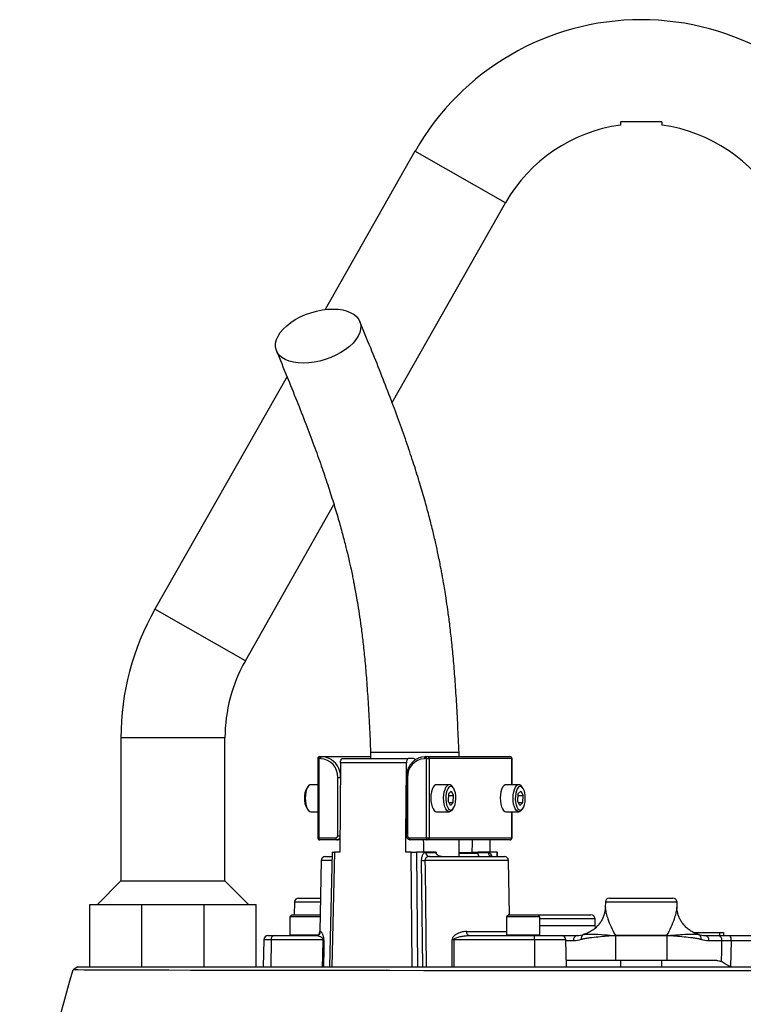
# Model space of a CAD drawing. Header units: millimetres. Extents: x 4190 to 16224, y 1378 to 18140.
# Tile 16 of 17: x 5680 to 7419, y 15775 to 18140. Entities that reach past the tile are written whole.
import ezdxf

# ---------------------------------------------------------------- set-up
doc = ezdxf.new("R2010")
doc.units = ezdxf.units.MM
doc.header["$LTSCALE"] = 5

msp = doc.modelspace()

# ---------------------------------------------------------------- linework, layer by layer
at = {"color": 7, "linetype": 'Continuous', "lineweight": 25}
for p, q in [((6630.1, 17824.1), (6414.2, 17444)), ((6575.1, 17221), (6847.5, 17700.6)), ((6322.7, 17282.9), (6005.1, 16724.1)), ((6222.5, 16600.6), (6435.5, 16975.5)), ((5923.6, 16415.3), (5923.6, 16071.9)), ((6173.6, 16071.9), (6173.6, 16415.3)), ((6401.3, 16370.3), (6405.9, 16370.3)), ((6405.9, 16370.3), (6523.6, 16370.3)), ((6523.6, 16380.3), (6523.6, 16365.3)), ((6726.1, 16380.3), (6523.6, 16380.3)), ((6655.1, 16370.3), (6659.6, 16370.3)), ((6659.6, 16370.3), (6858.3, 16370.3)), ((6736.1, 16380.3), (6726.1, 16380.3)), ((6736.1, 16370.3), (6736.1, 16380.3)), ((6396.3, 16365.3), (6396.3, 16175.3)), ((6399.2, 16365.3), (6399.2, 16175.3)), ((6403.8, 16365.3), (6399.2, 16365.3)), ((6451.1, 16355.5), (6449.5, 16140.3)), ((6609.7, 16355.5), (6451.1, 16355.5)), ((6455.3, 16365.3), (6613.9, 16365.3)), ((6609.5, 16323.6), (6609.7, 16355.5)), ((6625.8, 16365.3), (6613.9, 16365.3)), ((6657.5, 16365.3), (6653, 16365.3)), ((6657.5, 16175.3), (6657.5, 16365.3)), ((6657.5, 16365.3), (6664.2, 16365.3)), ((6664.2, 16365.3), (6664.2, 16175.3)), ((6862.8, 16365.3), (6664.2, 16365.3)), ((6863.3, 16302.8), (6863.3, 16365.3)), ((6444.5, 16180.3), (6444.5, 16320.3)), ((6609.3, 16320.3), (6609.3, 16180.3)), ((6612.2, 16320.3), (6612.2, 16180.3)), ((6373.6, 16299.1), (6370.8, 16295.5)), ((6396.3, 16302.8), (6380, 16302.8)), ((6608.1, 16140.3), (6609.3, 16301.8)), ((6712.6, 16302.8), (6681.8, 16302.8)), ((6721.9, 16295.5), (6719.1, 16299.1)), ((6879.6, 16302.8), (6848.8, 16302.8)), ((6888.8, 16295.5), (6886, 16299.1)), ((6710.5, 16280.9), (6709.5, 16263.7)), ((6710.2, 16276.9), (6723, 16276.9)), ((6710.5, 16280.9), (6717.2, 16287.5)), ((6717.2, 16287.5), (6723, 16276.9)), ((6722.1, 16259.7), (6723, 16276.9)), ((6877.4, 16280.9), (6876.4, 16263.7)), ((6877.2, 16276.9), (6890, 16276.9)), ((6877.4, 16280.9), (6884.2, 16287.5)), ((6884.2, 16287.5), (6890, 16276.9)), ((6889, 16259.7), (6890, 16276.9)), ((6715.3, 16253.1), (6709.5, 16263.7)), ((6711.7, 16259.7), (6722.1, 16259.7)), ((6715.3, 16253.1), (6722.1, 16259.7)), ((6882.2, 16253.1), (6876.4, 16263.7)), ((6878.6, 16259.7), (6889, 16259.7)), ((6882.2, 16253.1), (6889, 16259.7)), ((6370.8, 16245.1), (6373.6, 16241.6)), ((6380, 16237.8), (6396.3, 16237.8)), ((6681.8, 16237.8), (6712.6, 16237.8)), ((6719.1, 16241.6), (6721.9, 16245.1)), ((6848.8, 16237.8), (6879.6, 16237.8)), ((6863.3, 16175.3), (6863.3, 16237.8)), ((6886, 16241.6), (6888.8, 16245.1)), ((6399.2, 16175.3), (6440, 16175.3)), ((6442.1, 16170.3), (6401.3, 16170.3)), ((6449.8, 16170.3), (6442.1, 16170.3)), ((6616.7, 16175.3), (6657.5, 16175.3)), ((6659.6, 16170.3), (6618.9, 16170.3)), ((6657.5, 16175.3), (6664.2, 16175.3)), ((6858.3, 16170.3), (6659.6, 16170.3)), ((6664.2, 16175.3), (6862.8, 16175.3)), ((6736.1, 16130.3), (6736.1, 16170.3)), ((6809.9, 16170.3), (6810.1, 16140.3)), ((6414.6, 16130.3), (6430.9, 16130.3)), ((6431.1, 16140.3), (6424.8, 15865.3)), ((6436.9, 16140.3), (6430.5, 15865.3)), ((6431.1, 16140.3), (6436.9, 16140.3)), ((6449.5, 16140.3), (6436.9, 16140.3)), ((6620.8, 16140.3), (6608.1, 16140.3)), ((6623.1, 15865.3), (6620.8, 16140.3)), ((6620.8, 16140.3), (6634, 16140.3)), ((6634, 16140.3), (6636.4, 15865.3)), ((6680.7, 16140.3), (6634, 16140.3)), ((6655.7, 16140.1), (6680.7, 16140.1)), ((6664.8, 16130.3), (6845, 16130.3)), ((6680.7, 16140.3), (6680.7, 16140.1)), ((6736.1, 16138.5), (6780.9, 16138.5)), ((6747.8, 16130.9), (6747.8, 16130.3)), ((6760.4, 16130.3), (6760.4, 16130.9)), ((6767.1, 16140.3), (6780.9, 16140.3)), ((6771.8, 16130.9), (6771.8, 16130.3)), ((6778.5, 16130.3), (6778.5, 16130.9)), ((6780.9, 16140.1), (6780.9, 16140.3)), ((6827.5, 16140.3), (6780.9, 16140.3)), ((6780.9, 16140.1), (6805.9, 16140.1)), ((6802.3, 16130.9), (6802.3, 16130.3)), ((6808.4, 16130.3), (6808.4, 16130.9)), ((6818.1, 16130.9), (6818.1, 16130.3)), ((6822.7, 16130.3), (6822.7, 16130.9)), ((6827.5, 16140.3), (6828.5, 16140.3)), ((6827.7, 16130.3), (6827.7, 16130.9)), ((6828.7, 16130.3), (6828.5, 16140.3)), ((6404.6, 16120.5), (6401.7, 15950.1)), ((6649.1, 15865.3), (6646.1, 16120.5)), ((6857.3, 15990.3), (6855, 16120.5)), ((5923.6, 16071.9), (5867, 16015.3)), ((5923.6, 16071.9), (6048.6, 16071.9)), ((6048.6, 16071.9), (6173.6, 16071.9)), ((6230.1, 16015.3), (6173.6, 16071.9)), ((5848.6, 15865.3), (5848.6, 16015.3)), ((5848.6, 16015.3), (5973.6, 16015.3)), ((5973.6, 15865.3), (5973.6, 16015.3)), ((5973.6, 16015.3), (6123.6, 16015.3)), ((6123.6, 15865.3), (6123.6, 16015.3)), ((6123.6, 16015.3), (6248.6, 16015.3)), ((6248.6, 15865.3), (6248.6, 16015.3)), ((6340.5, 16020.5), (6340, 15990.3)), ((6350.5, 16030.3), (6403.1, 16030.3)), ((7087.5, 16020.5), (7087.3, 16009)), ((7097.5, 16030.3), (7249.7, 16030.3)), ((7259.9, 16009), (7259.7, 16020.5)), ((6334.2, 15990.3), (6329.2, 15985.3)), ((6334.2, 15990.3), (6402.4, 15990.3)), ((6855.4, 15990.3), (6850.4, 15985.3)), ((6855.4, 15990.3), (6925.4, 15990.3)), ((6930.4, 15985.3), (6925.4, 15990.3)), ((6925.4, 15990.3), (7043.8, 15990.3)), ((7043.8, 15990.3), (7052.7, 15990.3)), ((7259.9, 16009), (7259.9, 16009)), ((6329.2, 15985.3), (6329.2, 15942.3)), ((6402.3, 15985.3), (6329.2, 15985.3)), ((6850.4, 15985.3), (6850.4, 15942.3)), ((6930.4, 15985.3), (6850.4, 15985.3)), ((6930.4, 15942.3), (6930.4, 15985.3)), ((7063, 15964.9), (7062.7, 15980.5)), ((7036.2, 15943.2), (7034.2, 15942.7)), ((7034.5, 15942.8), (7035.3, 15942.9)), ((7035.3, 15942.9), (7036.3, 15943.2)), ((7299.2, 15947.8), (7361.5, 15947.8)), ((7312.9, 15942.7), (7311, 15943.2)), ((7311, 15943.2), (7311.9, 15942.9)), ((7312.6, 15942.8), (7311.9, 15942.9)), ((7361.5, 15947.8), (7361.6, 15940.3)), ((7361.5, 15947.8), (7371.6, 15947.8)), ((7371.6, 15947.8), (7371.8, 15940.3)), ((6266.9, 15930.5), (6265.7, 15865.3)), ((6276.9, 15940.3), (6292.1, 15940.3)), ((6284.5, 15930.5), (6283.6, 15865.3)), ((6409.3, 15930.5), (6284.5, 15930.5)), ((6292.1, 15940.3), (6393.4, 15940.3)), ((6719.7, 15865.3), (6719.5, 15930.5)), ((6917.6, 15930.5), (6723.4, 15930.5)), ((6760.1, 15940.3), (6917.6, 15940.3)), ((6917.6, 15930.5), (6917.6, 15940.3)), ((6917.6, 15940.3), (6982.7, 15940.3)), ((6917.6, 15930.5), (6917.6, 15865.3)), ((6983.9, 15940.3), (6988.3, 15940.3)), ((6988.3, 15940.3), (7019.6, 15940.3)), ((6993.9, 15865.3), (6992.7, 15930.5)), ((7111.7, 15940.4), (7235.4, 15940.4)), ((7235.4, 15940.2), (7111.7, 15940.2)), ((7111.7, 15940.2), (7111.7, 15880.3)), ((7235.4, 15940.2), (7235.4, 15880.3)), ((7327.5, 15940.3), (7358.8, 15940.3)), ((7367.7, 15927.8), (7336.3, 15927.8)), ((7386.4, 15940.3), (7469.7, 15940.3)), ((7389.7, 15928), (7388.2, 15865.3)), ((7111.7, 15880.3), (6993.6, 15880.3)), ((7235.4, 15880.3), (7111.7, 15880.3)), ((7123.6, 15880.3), (7123.6, 15865.3)), ((7223.6, 15865.3), (7223.6, 15880.3)), ((7355.3, 15880.3), (7235.4, 15880.3)), ((5820, 15865.3), (5808.8, 15857.8)), ((5848.6, 15865.3), (5973.6, 15865.3))]:
    msp.add_line(p, q, dxfattribs=at)
at = {"color": 8, "linetype": 'Continuous', "lineweight": 25}
for p, q in [((6847.5, 17700.6), (6630.1, 17824.1)), ((6222.5, 16600.6), (6005.1, 16724.1)), ((6173.6, 16415.3), (5923.6, 16415.3)), ((6396.3, 16365.3), (6399.2, 16365.3)), ((6862.8, 16302.8), (6862.8, 16365.3)), ((6862.8, 16365.3), (6863.3, 16365.3)), ((6444.5, 16320.3), (6450.9, 16320.3)), ((6609.3, 16320.3), (6612.2, 16320.3)), ((6862.8, 16175.3), (6862.8, 16237.8)), ((6444.5, 16180.3), (6449.8, 16180.3)), ((6609.3, 16180.3), (6612.2, 16180.3)), ((6396.3, 16175.3), (6399.2, 16175.3)), ((6862.8, 16175.3), (6863.3, 16175.3)), ((6736.1, 16140.1), (6780.9, 16140.1)), ((6827.8, 16130.3), (6827.5, 16140.3)), ((6430.7, 16120.5), (6404.6, 16120.5)), ((6855, 16120.5), (6654.1, 16120.5)), ((6402.9, 16020.5), (6340.5, 16020.5)), ((7259.7, 16020.5), (7087.5, 16020.5)), ((7052.5, 15980.5), (6930.4, 15980.5)), ((6930.4, 15964.9), (7052.7, 15964.9)), ((7062.7, 15980.5), (7052.5, 15980.5)), ((7052.7, 15964.9), (7063, 15964.9)), ((6329.2, 15942.3), (6397.7, 15942.3)), ((6401.7, 15950.1), (6403.3, 15950.1)), ((6754.6, 15950.1), (6850.4, 15950.1)), ((6850.4, 15942.3), (6930.4, 15942.3)), ((6284.5, 15930.5), (6266.9, 15930.5)), ((6992.7, 15930.5), (6917.6, 15930.5)), ((7010.8, 15927.8), (6992.8, 15927.8)), ((7462.1, 15928), (7389.7, 15928))]:
    msp.add_line(p, q, dxfattribs=at)
at = {"color": 7, "linetype": 'Continuous', "lineweight": 25, "flags": 128}
for points in [[(6361.8, 17315.4), (6349.5, 17316), (6338.1, 17317.6), (6327.7, 17320.4), (6318.4, 17324.1), (6310.5, 17328.8), (6304.1, 17334.4), (6299.3, 17340.8), (6296.2, 17347.9), (6294.8, 17355.5), (6295.1, 17363.5), (6297.3, 17371.8), (6301.1, 17380.3), (6306.5, 17388.8), (6313.6, 17397.1), (6322, 17405.1), (6331.8, 17412.7), (6342.6, 17419.8), (6354.4, 17426.2), (6367, 17431.8), (6380, 17436.5), (6393.4, 17440.2), (6406.8, 17443), (6420.1, 17444.6), (6432.9, 17445.2), (6445.2, 17444.6), (6456.6, 17443), (6467.1, 17440.2), (6476.3, 17436.5), (6484.2, 17431.8), (6490.6, 17426.2), (6495.4, 17419.8), (6498.5, 17412.7), (6499.9, 17405.1), (6499.6, 17397.1), (6497.5, 17388.8), (6493.7, 17380.3), (6488.2, 17371.8), (6481.2, 17363.5), (6472.7, 17355.5), (6463, 17347.9), (6452.1, 17340.8), (6440.3, 17334.4), (6427.8, 17328.8), (6414.7, 17324.1), (6401.4, 17320.4), (6387.9, 17317.6), (6374.7, 17316), (6361.8, 17315.4)], [(6399.2, 16365.3), (6399.3, 16366.3), (6399.4, 16367.2), (6399.6, 16368.1), (6399.8, 16368.8), (6400.2, 16369.5), (6400.5, 16369.9), (6400.9, 16370.2), (6401.3, 16370.3)], [(6403.8, 16365.3), (6403.8, 16366.3), (6403.9, 16367.2), (6404.1, 16368.1), (6404.4, 16368.8), (6404.7, 16369.5), (6405.1, 16369.9), (6405.5, 16370.2), (6405.9, 16370.3)], [(6405.9, 16370.3), (6414.7, 16369.3), (6422.5, 16366.8)], [(6638.8, 16367), (6646.3, 16369.3), (6655.1, 16370.3)], [(6655.1, 16370.3), (6654.7, 16370.2), (6654.3, 16369.9), (6653.9, 16369.5), (6653.6, 16368.8), (6653.4, 16368.1), (6653.2, 16367.2), (6653, 16366.3), (6653, 16365.3)], [(6657.5, 16365.3), (6657.6, 16366.3), (6657.7, 16367.2), (6657.9, 16368.1), (6658.1, 16368.8), (6658.5, 16369.5), (6658.8, 16369.9), (6659.2, 16370.2), (6659.6, 16370.3)], [(6451.1, 16355.5), (6451.2, 16357.4), (6451.5, 16359.3), (6451.9, 16361), (6452.4, 16362.4), (6453, 16363.7), (6453.7, 16364.6), (6454.5, 16365.1), (6455.3, 16365.3)], [(6613.9, 16365.3), (6613.1, 16365.1), (6612.3, 16364.6), (6611.6, 16363.7), (6611, 16362.4), (6610.5, 16361), (6610.1, 16359.3), (6609.8, 16357.4), (6609.7, 16355.5)], [(6380, 16302.8), (6377.6, 16302.3), (6374.6, 16300.1), (6371.8, 16296.4), (6369.5, 16291.2), (6367.8, 16284.9), (6366.7, 16277.8), (6366.3, 16270.3)], [(6676.6, 16300.3), (6673.8, 16296.7), (6671.4, 16291.6), (6669.7, 16285.3), (6668.5, 16278.3), (6668.1, 16270.8), (6668.4, 16263.3), (6669.5, 16256.2), (6671.2, 16249.8), (6673.5, 16244.5), (6676.2, 16240.7), (6679.2, 16238.4), (6681.8, 16237.8)], [(6681.8, 16302.8), (6679.7, 16302.4), (6676.6, 16300.3)], [(6719.1, 16241.6), (6716.4, 16239), (6713.2, 16237.8), (6710.1, 16238.4), (6707, 16240.7), (6704.3, 16244.5), (6702, 16249.8), (6700.3, 16256.2), (6699.2, 16263.3), (6698.9, 16270.8), (6699.3, 16278.3), (6700.5, 16285.3), (6702.3, 16291.6), (6704.6, 16296.7), (6707.4, 16300.3), (6707.4, 16300.3)], [(6711.7, 16296.6), (6709.1, 16293.1), (6706.9, 16288.1), (6705.3, 16282.1), (6704.4, 16275.2), (6704.3, 16268.1), (6704.9, 16261.1), (6706.2, 16254.7), (6708.2, 16249.2), (6710.6, 16245.1), (6713.5, 16242.6), (6716.5, 16241.8), (6719.4, 16242.8), (6722.2, 16245.5), (6724.6, 16249.8), (6726.5, 16255.4), (6727.8, 16261.9), (6728.3, 16268.9), (6728.1, 16276.1), (6727.1, 16282.8), (6725.4, 16288.8), (6723.2, 16293.6), (6720.5, 16297), (6717.6, 16298.6), (6714.6, 16298.5), (6711.7, 16296.6)], [(6843.5, 16300.3), (6840.7, 16296.7), (6838.4, 16291.6), (6836.6, 16285.3), (6835.5, 16278.3), (6835, 16270.8), (6835.4, 16263.3), (6836.4, 16256.2), (6838.1, 16249.8), (6840.4, 16244.5), (6843.1, 16240.7), (6846.2, 16238.4), (6848.8, 16237.8)], [(6848.8, 16302.8), (6846.6, 16302.4), (6843.5, 16300.3)], [(6886, 16241.6), (6883.3, 16239), (6880.2, 16237.8), (6877, 16238.4), (6873.9, 16240.7), (6871.2, 16244.5), (6868.9, 16249.8), (6867.2, 16256.2), (6866.2, 16263.3), (6865.8, 16270.8), (6866.3, 16278.3), (6867.4, 16285.3), (6869.2, 16291.6), (6871.6, 16296.7), (6874.3, 16300.3), (6874.3, 16300.3)], [(6878.6, 16296.6), (6876, 16293.1), (6873.8, 16288.1), (6872.2, 16282.1), (6871.3, 16275.2), (6871.2, 16268.1), (6871.8, 16261.1), (6873.1, 16254.7), (6875.1, 16249.2), (6877.6, 16245.1), (6880.4, 16242.6), (6883.4, 16241.8), (6886.4, 16242.8), (6889.2, 16245.5), (6891.6, 16249.8), (6893.5, 16255.4), (6894.7, 16261.9), (6895.2, 16268.9), (6895, 16276.1), (6894, 16282.8), (6892.4, 16288.8), (6890.1, 16293.6), (6887.5, 16297), (6884.5, 16298.6), (6881.5, 16298.5), (6878.6, 16296.6)], [(6366.3, 16270.3), (6366.7, 16262.8), (6367.8, 16255.7), (6369.5, 16249.4), (6371.8, 16244.2), (6374.6, 16240.5), (6377.6, 16238.3), (6380, 16237.8)], [(6401.3, 16170.3), (6400.9, 16170.4), (6400.5, 16170.7), (6400.2, 16171.1), (6399.8, 16171.8), (6399.6, 16172.5), (6399.4, 16173.4), (6399.3, 16174.3), (6399.2, 16175.3)], [(6442.1, 16170.3), (6441.7, 16170.4), (6441.3, 16170.7), (6441, 16171.1), (6440.6, 16171.8), (6440.4, 16172.5), (6440.2, 16173.4), (6440.1, 16174.3), (6440, 16175.3)], [(6618.9, 16170.3), (6618.4, 16170.4), (6618, 16170.7), (6617.7, 16171.1), (6617.4, 16171.8), (6617.1, 16172.5), (6616.9, 16173.4), (6616.8, 16174.3), (6616.7, 16175.3)], [(6651.2, 16140.3), (6651, 16162.4), (6650.9, 16170.3)], [(6657.5, 16175.3), (6657.6, 16174.3), (6657.7, 16173.4), (6657.9, 16172.5), (6658.1, 16171.8), (6658.5, 16171.1), (6658.8, 16170.7), (6659.2, 16170.4), (6659.6, 16170.3)], [(6767.3, 16170.3), (6767.3, 16162.4), (6767.1, 16140.3)], [(6654.1, 16120.5), (6654.3, 16100.5), (6655.2, 16020.5), (6656.9, 15865.3)], [(7063.9, 15958.6), (7063.6, 15960.1), (7063, 15964.9)], [(6760.1, 15940.3), (6759, 15940.5), (6758, 15941), (6757.1, 15942), (6756.2, 15943.2), (6755.6, 15944.7), (6755.1, 15946.4), (6754.7, 15948.2), (6754.6, 15950.1)], [(6408.2, 15865.3), (6408.7, 15892.8), (6409.3, 15930.5)], [(6411.2, 15930.5), (6410.9, 15910.5), (6410.2, 15865.3)], [(6723.4, 15930.5), (6722.9, 15930.5), (6722.4, 15930.5), (6721.9, 15930.5), (6721.4, 15930.5), (6720.9, 15930.5), (6720.4, 15930.5), (6720, 15930.5), (6719.5, 15930.5)], [(6723.4, 15930.5), (6723.5, 15892.8), (6723.6, 15865.3)], [(7366.4, 15877.8), (7367.1, 15903.3), (7367.7, 15927.8)], [(7439.3, 15855.4), (7350.9, 15855.3), (7261.6, 15855.3), (7172.5, 15855.3), (7083.7, 15855.4), (6995.2, 15855.4), (6906.9, 15855.6), (6819.4, 15855.7), (6734, 15855.9), (6650.8, 15856), (6569.8, 15856.2), (6490.9, 15856.4), (6414.6, 15856.5), (6342.1, 15856.6), (6273.4, 15856.7), (6208.6, 15856.7), (6147.6, 15856.8), (6090.6, 15856.8), (6038.6, 15856.9), (5991.6, 15857), (5949.7, 15857.1), (5912.8, 15857.2), (5881.2, 15857.4), (5855.2, 15857.5), (5835, 15857.6), (5820.5, 15857.7), (5811.7, 15857.8), (5808.8, 15857.8), (5808.8, 15857.8)]]:
    msp.add_lwpolyline(points, dxfattribs=at)
at = {"color": 8, "linetype": 'Continuous', "lineweight": 25, "flags": 128}
msp.add_lwpolyline([(6985.8, 15939.8), (6986.6, 15940.1), (6988.3, 15940.3)], dxfattribs=at)
at = {"color": 7, "linetype": 'Continuous', "lineweight": 25}
for centre, radius, start, end in [((7173.6, 17515.3), 625, 29.6045, 150.3955), ((7173.6, 17515.3), 375, 97.6584, 150.3955), ((7173.6, 17515.3), 375, 29.6045, 82.3417), ((6548.6, 16415.3), 625, 150.3955, 180), ((6548.6, 16415.3), 375, 150.3955, 180), ((6401.3, 16365.3), 5, 90, 180), ((6659.4, 16365.5), 4.78, 357.3247, 87.0479), ((6858.3, 16365.3), 5, 0, 90), ((6858, 16365.5), 4.78, 357.3247, 87.0479), ((6401.5, 16322.3), 43, 357.3247, 87.0479), ((6655.2, 16322.3), 43, 92.9521, 182.6753), ((6404.6, 16273.5), 40.3, 146.8796, 184.513), ((6712.8, 16295.4), 7.3, 30.2768, 137.114), ((6879.7, 16295.4), 7.3, 30.2768, 137.114), ((6406.4, 16267.6), 42.1, 176.3135, 212.2939), ((6439.8, 16180.1), 4.78, 272.9521, 2.6753), ((6617, 16180.1), 4.78, 177.3247, 267.0479), ((6401.3, 16175.3), 5, 180, 270), ((6659.4, 16175.1), 4.78, 272.9521, 2.6753), ((6858.3, 16175.3), 5, 270, 0), ((6858, 16175.1), 4.78, 272.9521, 2.6753), ((6414.6, 16120.3), 10, 90, 179), ((6665.3, 16139.8), 9.55, 178.2573, 267.1113), ((6815.4, 16139.8), 9.55, 178.2573, 267.1113), ((6845, 16120.3), 10, 1, 90), ((6650.1, 16416.7), 296.2, 269.2277, 270.7723), ((6350.5, 16020.3), 10, 90, 179), ((7097.5, 16020.3), 10, 90, 179), ((7249.7, 16020.3), 10, 1, 90), ((7052.7, 15980.3), 10, 1, 90), ((6331.2, 15942.3), 2, 180, 270), ((6391.7, 15950.3), 10, 270, 359), ((6393.3, 15950.3), 9.96, 270.2004, 359.2085), ((6852.4, 15942.3), 2, 180, 270), ((6928.4, 15942.3), 2, 270, 0), ((6276.9, 15930.3), 10, 90, 179), ((6293.4, 15931.4), 9.02, 98.3936, 185.7313), ((6351.6, 15940.2), 12.5, 179, 180), ((6410.2, 16052.7), 122.2, 269.5528, 270.4472), ((6982.7, 15930.3), 10, 1, 90), ((7021.8, 15929.4), 11.2, 101.4218, 188.0495), ((7129.3, 15940.9), 17.6, 181.5416, 182.2502), ((7129.4, 15940.2), 17.7, 179.2929, 180), ((7217.8, 15940.2), 17.7, 360, 0.7071), ((7217.8, 15940.9), 17.7, 357.7498, 358.4583), ((7325.3, 15929.4), 11.2, 351.9505, 78.5782), ((7356.6, 15929.4), 11.2, 351.9505, 78.5782), ((7375.8, 15930.8), 14.2, 348.6339, 41.7957)]:
    msp.add_arc(centre, radius, start, end, dxfattribs=at)
at = {"color": 8, "linetype": 'Continuous', "lineweight": 25}
for centre, radius, start, end in [((6401.1, 16321.5), 50.1, 358.6484, 64.6743), ((6441.9, 16179.3), 8.98, 271.332, 331.2322), ((7039.2, 15933.9), 10, 117.7111, 197.3047), ((7307.9, 15933.9), 10, 342.6937, 62.3018)]:
    msp.add_arc(centre, radius, start, end, dxfattribs=at)
at = {"color": 7, "linetype": 'Continuous', "lineweight": 25}
for points, knots in [([(7123.6, 17895.3), (7123.6, 17894.6), (7123.6, 17891.5), (7123.6, 17887.8), (7123.6, 17887.3), (7123.6, 17887.1)], [0, 0, 0, 0, 0.139615, 0.58953, 1, 1, 1, 1]), ([(7223.6, 17895.3), (7215.4, 17895.3), (7207.2, 17895.3), (7194.5, 17895.3), (7190.2, 17895.3), (7183.6, 17895.3), (7181.5, 17895.3), (7178.1, 17895.3), (7177, 17895.3), (7175.3, 17895.3), (7174.8, 17895.3), (7173.9, 17895.3), (7173.7, 17895.3), (7173.1, 17895.3), (7172.9, 17895.3), (7164.1, 17895.3), (7155.8, 17895.3), (7139.5, 17895.3), (7131.5, 17895.3), (7123.6, 17895.3)], [0, 0, 0, 0, 0.25, 0.25, 0.375, 0.375, 0.4375, 0.4375, 0.46875, 0.46875, 0.484375, 0.484375, 0.492187, 0.492187, 0.5, 0.5, 0.75, 0.75, 1, 1, 1, 1]), ([(7223.6, 17895.3), (7223.6, 17894.6), (7223.6, 17891.5), (7223.6, 17887.8), (7223.6, 17887.3), (7223.6, 17887.1)], [0, 0, 0, 0, 0.139615, 0.589531, 1, 1, 1, 1]), ([(6736.1, 16380.3), (6735.1, 16401.6), (6733.2, 16442.5), (6730.1, 16501.4), (6726.6, 16555.4), (6722.7, 16604.4), (6718.3, 16648.4), (6713.8, 16687.3), (6709.4, 16720.9), (6705.3, 16748.4), (6701.9, 16770.4), (6699, 16787.3), (6696.7, 16800.4), (6694.6, 16811.9), (6692.3, 16824), (6689.4, 16838.7), (6685.4, 16858.5), (6679.8, 16883.9), (6672.4, 16915.3), (6663.3, 16950.8), (6652.6, 16990.1), (6639.9, 17033), (6625.4, 17079.2), (6608.9, 17128.4), (6590.4, 17180.5), (6569.9, 17235.2), (6547.5, 17292.7), (6523.2, 17353.1), (6506.3, 17394.2), (6497.6, 17415.4)], [0, 0, 0, 0, 0.053307, 0.102562, 0.147883, 0.189353, 0.226936, 0.260412, 0.289613, 0.314447, 0.332993, 0.347977, 0.359404, 0.368198, 0.378971, 0.392349, 0.408325, 0.433491, 0.463182, 0.497374, 0.536033, 0.579104, 0.626531, 0.678281, 0.734297, 0.794488, 0.858791, 0.92726, 1, 1, 1, 1]), ([(6297.1, 17345.2), (6305.6, 17324.6), (6322, 17284.7), (6345.6, 17226.4), (6367.3, 17171.3), (6386.9, 17119.3), (6404.5, 17070.4), (6420.1, 17024.6), (6433.7, 16981.9), (6445.5, 16942.5), (6455.5, 16906.6), (6463.8, 16874.4), (6470.7, 16846.1), (6475.8, 16823.4), (6479.5, 16805.9), (6482.1, 16793), (6484.2, 16782.3), (6486.4, 16770.7), (6489.2, 16755.1), (6493, 16732.8), (6497.2, 16705.8), (6501.6, 16674.4), (6505.9, 16639.1), (6510.1, 16598.3), (6514, 16551.9), (6517.5, 16499.7), (6520.6, 16441.9), (6522.6, 16401.4), (6523.6, 16380.3)], [0, 0, 0, 0, 0.07635, 0.147885, 0.214508, 0.276195, 0.332989, 0.384966, 0.432209, 0.474801, 0.512763, 0.546097, 0.57483, 0.599, 0.614158, 0.626788, 0.6369, 0.645258, 0.660571, 0.681697, 0.708652, 0.736439, 0.76863, 0.805354, 0.846789, 0.893052, 0.944159, 1, 1, 1, 1]), ([(6638.5, 16366.7), (6637.3, 16366.2), (6633.6, 16364.8), (6627.9, 16360.8), (6621.8, 16355), (6616.7, 16348), (6612.8, 16340.1), (6610.3, 16331.6), (6609.4, 16324.9), (6609.3, 16321.1), (6609.3, 16320.3)], [0, 0, 0, 0, 0.068493, 0.216033, 0.363896, 0.512134, 0.660729, 0.809624, 0.95875, 1, 1, 1, 1]), ([(6631.5, 16362.9), (6630.4, 16363.8), (6628.5, 16365.3), (6626.5, 16365.3), (6625.8, 16365.3)], [0, 0, 0, 0, 0.622274, 1, 1, 1, 1]), ([(6609.3, 16180.3), (6609.4, 16179.4), (6609.6, 16177.2), (6611.1, 16174), (6614, 16171.4), (6616.8, 16170.4), (6618.5, 16170.3), (6618.9, 16170.3)], [0, 0, 0, 0, 0.174256, 0.423348, 0.676348, 0.923234, 1, 1, 1, 1]), ([(6646.1, 16120.5), (6646.1, 16121.9), (6646.1, 16123.3), (6646.4, 16126), (6646.6, 16127.4), (6647.1, 16129.9), (6647.4, 16131), (6648.2, 16133.2), (6648.6, 16134.2), (6649.5, 16135.9), (6650.1, 16136.6), (6651.1, 16137.9), (6651.6, 16138.5), (6653.3, 16139.7), (6654.5, 16140.1), (6655.7, 16140.1)], [0, 0, 0, 0, 0.125, 0.125, 0.25, 0.25, 0.375, 0.375, 0.5, 0.5, 0.625, 0.625, 0.75, 0.75, 1, 1, 1, 1]), ([(6664.8, 16130.3), (6663.6, 16130.3), (6662.4, 16130.2), (6660.1, 16129.5), (6659, 16129), (6657.4, 16127.9), (6656.9, 16127.4), (6656, 16126.4), (6655.6, 16125.8), (6654.9, 16124.5), (6654.6, 16123.8), (6654.2, 16122.2), (6654.1, 16121.3), (6654.1, 16120.5)], [0, 0, 0, 0, 0.25, 0.25, 0.5, 0.5, 0.625, 0.625, 0.75, 0.75, 0.875, 0.875, 1, 1, 1, 1]), ([(6694.2, 16130.3), (6692.9, 16130.3), (6691.6, 16130.4), (6688.9, 16131), (6687.6, 16131.5), (6685.8, 16132.5), (6685.2, 16132.8), (6684.1, 16133.7), (6683.5, 16134.2), (6682.6, 16135.2), (6682.2, 16135.8), (6681.5, 16137.1), (6681.2, 16137.7), (6681, 16138.5)], [0, 0, 0, 0, 0.25, 0.25, 0.5, 0.5, 0.625, 0.625, 0.75, 0.75, 0.875, 0.875, 1, 1, 1, 1]), ([(6780.9, 16138.5), (6780.9, 16137.8), (6781, 16137.1), (6781.3, 16135.8), (6781.5, 16135.2), (6781.8, 16134.2), (6782, 16133.7), (6782.4, 16132.8), (6782.7, 16132.5), (6783.3, 16131.5), (6783.8, 16131), (6784.6, 16130.4), (6785.1, 16130.3), (6785.5, 16130.3)], [0, 0, 0, 0, 0.125, 0.125, 0.25, 0.25, 0.375, 0.375, 0.5, 0.5, 0.75, 0.75, 1, 1, 1, 1]), ([(6814.9, 16130.3), (6814.2, 16130.5), (6812.8, 16130.7), (6812.6, 16130.9), (6812.5, 16131)], [0, 0, 0, 0, 0.582178, 1, 1, 1, 1]), ([(7087.5, 16008.6), (7087.5, 16008), (7087.5, 16005.2), (7086.8, 15999.3), (7085, 15991.2), (7081.8, 15982.7), (7077.4, 15974.3), (7071.7, 15966.3), (7064.8, 15959.1), (7056.6, 15952.6), (7047.5, 15947.4), (7040.1, 15944.2), (7035.8, 15943.2), (7035, 15943.1)], [0, 0, 0, 0, 0.025011, 0.115165, 0.211825, 0.313517, 0.418416, 0.525232, 0.633166, 0.741719, 0.859291, 0.972466, 1, 1, 1, 1]), ([(7309.9, 15943.8), (7308.4, 15944.2), (7303.4, 15945.6), (7295.5, 15949.6), (7286.6, 15955.5), (7279, 15962.4), (7272.7, 15969.9), (7267.7, 15977.9), (7264, 15986), (7261.4, 15994), (7260, 16001.4), (7259.5, 16006.3), (7259.6, 16008.5), (7259.6, 16008.6)], [0, 0, 0, 0, 0.0512154, 0.1732249, 0.2907197, 0.4037573, 0.5127319, 0.6178198, 0.7189411, 0.8157199, 0.9075143, 0.9938098, 1, 1, 1, 1]), ([(6411.2, 15930.5), (6411.2, 15931.5), (6411.2, 15932.5), (6411, 15934.4), (6410.9, 15935.3), (6410.6, 15936.9), (6410.4, 15937.6), (6410, 15939.1), (6409.8, 15939.7), (6409.2, 15941.5), (6408.8, 15942.5), (6408, 15944.4), (6407.6, 15945.2), (6406.8, 15946.6), (6406.4, 15947.2), (6405.7, 15948.3), (6405.3, 15948.7), (6404.3, 15949.7), (6403.8, 15950.1), (6403.3, 15950.1)], [0, 0, 0, 0, 0.0625, 0.0625, 0.125, 0.125, 0.1875, 0.1875, 0.25, 0.25, 0.375, 0.375, 0.5, 0.5, 0.625, 0.625, 0.75, 0.75, 1, 1, 1, 1]), ([(6754.6, 15950.1), (6751.3, 15950.1), (6747.9, 15949.7), (6742.9, 15948.7), (6741.2, 15948.3), (6737.8, 15947.2), (6736.2, 15946.6), (6732.9, 15945.2), (6731.2, 15944.4), (6728.9, 15943), (6728.1, 15942.5), (6726.6, 15941.5), (6725.8, 15940.9), (6724.4, 15939.7), (6723.7, 15939.1), (6722.4, 15937.7), (6721.8, 15936.9), (6720.7, 15935.3), (6720.3, 15934.4), (6719.6, 15932.5), (6719.5, 15931.5), (6719.5, 15930.5)], [0, 0, 0, 0, 0.25, 0.25, 0.375, 0.375, 0.5, 0.5, 0.625, 0.625, 0.6875, 0.6875, 0.75, 0.75, 0.8125, 0.8125, 0.875, 0.875, 0.9375, 0.9375, 1, 1, 1, 1]), ([(6393.4, 15940.3), (6394.6, 15940.3), (6395.9, 15940.1), (6398.6, 15939.5), (6400, 15939.1), (6402.1, 15938.2), (6402.8, 15937.9), (6404.3, 15937.1), (6405, 15936.6), (6406.1, 15935.8), (6406.4, 15935.5), (6407.1, 15934.9), (6407.5, 15934.5), (6408.2, 15933.7), (6408.5, 15933.3), (6408.9, 15932.4), (6409, 15932.1), (6409.2, 15931.3), (6409.3, 15930.9), (6409.3, 15930.5)], [0, 0, 0, 0, 0.25, 0.25, 0.5, 0.5, 0.625, 0.625, 0.75, 0.75, 0.8125, 0.8125, 0.875, 0.875, 0.9375, 0.9375, 0.96875, 0.96875, 1, 1, 1, 1]), ([(6723.4, 15930.5), (6723.4, 15930.9), (6723.5, 15931.3), (6724, 15932.1), (6724.2, 15932.4), (6725.1, 15933.3), (6725.9, 15933.7), (6728, 15934.9), (6729.6, 15935.6), (6732.7, 15936.6), (6734.3, 15937.1), (6737.5, 15937.9), (6739.1, 15938.2), (6743.9, 15939.1), (6747.1, 15939.5), (6753.6, 15940.1), (6756.9, 15940.3), (6760.1, 15940.3)], [0, 0, 0, 0, 0.03125, 0.03125, 0.0625, 0.0625, 0.125, 0.125, 0.25, 0.25, 0.375, 0.375, 0.5, 0.5, 0.75, 0.75, 1, 1, 1, 1]), ([(7111.6, 15940.2), (7097.9, 15939.1), (7084.2, 15938.1), (7063.7, 15936.1), (7056.9, 15935.4), (7046.6, 15934.1), (7043.2, 15933.6), (7038.1, 15932.8), (7036.4, 15932.5), (7033.9, 15932), (7033, 15931.8), (7031.3, 15931.4), (7030.5, 15931.2), (7029.6, 15930.9)], [0, 0, 0, 0, 0.5, 0.5, 0.75, 0.75, 0.875, 0.875, 0.9375, 0.9375, 0.96875, 0.96875, 1, 1, 1, 1]), ([(7317.5, 15930.9), (7316.6, 15931.2), (7315.8, 15931.4), (7314.1, 15931.8), (7313.3, 15932), (7310.7, 15932.5), (7309, 15932.8), (7303.9, 15933.6), (7300.5, 15934.1), (7290.2, 15935.4), (7283.4, 15936.1), (7262.9, 15938.1), (7249.2, 15939.1), (7235.5, 15940.2)], [0, 0, 0, 0, 0.03125, 0.03125, 0.0625, 0.0625, 0.125, 0.125, 0.25, 0.25, 0.5, 0.5, 1, 1, 1, 1]), ([(7358.8, 15940.3), (7360.7, 15940.3), (7362.8, 15940.3), (7367, 15940.3), (7369.3, 15940.3), (7376.2, 15940.3), (7381.1, 15940.3), (7386.4, 15940.3)], [0, 0, 0, 0, 0.25, 0.25, 0.5, 0.5, 1, 1, 1, 1]), ([(7389.7, 15928), (7385.5, 15928), (7381.6, 15928), (7376, 15927.9), (7374.2, 15927.9), (7370.8, 15927.8), (7369.2, 15927.8), (7367.7, 15927.8)], [0, 0, 0, 0, 0.5, 0.5, 0.75, 0.75, 1, 1, 1, 1]), ([(7355.3, 15880.3), (7357.2, 15880.3), (7359.1, 15880.1), (7362.8, 15879.3), (7364.6, 15878.7), (7366.4, 15877.8)], [0, 0, 0, 0, 0.5, 0.5, 1, 1, 1, 1]), ([(7388.2, 15865.3), (7388.1, 15865.3), (7388, 15865.3), (7387.7, 15865.5), (7387.6, 15865.5), (7387.2, 15865.7), (7386.9, 15865.9), (7386.2, 15866.3), (7385.7, 15866.6), (7384.2, 15867.5), (7383.2, 15868.1), (7380.4, 15869.8), (7378.5, 15870.9), (7374.8, 15873.1), (7373.1, 15874.2), (7369.7, 15876.1), (7368, 15877), (7366.4, 15877.8)], [0, 0, 0, 0, 0.015625, 0.015625, 0.03125, 0.03125, 0.0625, 0.0625, 0.125, 0.125, 0.25, 0.25, 0.5, 0.5, 0.75, 0.75, 1, 1, 1, 1]), ([(5820, 15865.3), (5820.5, 15865.3), (5821.6, 15865.3), (5830.7, 15865.3), (5845.1, 15865.3), (5865.2, 15865.3), (5891.1, 15865.3), (5922.4, 15865.3), (5958.9, 15865.3), (6000.6, 15865.3), (6047.3, 15865.3), (6098.9, 15865.3), (6155.3, 15865.3), (6215.8, 15865.3), (6280.4, 15865.3), (6348.7, 15865.3), (6420.5, 15865.3), (6495.8, 15865.3), (6574, 15865.3), (6654.8, 15865.3), (6737.8, 15865.3), (6822.6, 15865.3), (6908.9, 15865.3), (6996.2, 15865.3), (7084.1, 15865.3), (7172.6, 15865.3), (7261.3, 15865.3), (7349.7, 15865.3), (7437.1, 15865.3), (7523.2, 15865.3), (7607.7, 15865.3), (7690.5, 15865.3), (7771.2, 15865.3), (7849.5, 15865.3), (7924.9, 15865.3), (7996.9, 15865.3), (8065.4, 15865.3), (8130.1, 15865.3), (8190.8, 15865.3), (8247.2, 15865.3), (8299, 15865.3), (8346, 15865.3), (8388, 15865.3), (8424.6, 15865.3), (8455.9, 15865.3), (8481.7, 15865.3), (8502, 15865.3), (8516.3, 15865.3), (8524.6, 15865.3), (8525.5, 15865.3), (8525.9, 15865.3)], [0, 0, 0, 0, 0.020987, 0.041934, 0.062932, 0.083984, 0.104989, 0.126038, 0.146995, 0.167904, 0.188855, 0.209928, 0.230954, 0.252023, 0.27297, 0.293881, 0.314848, 0.335878, 0.356877, 0.377937, 0.398955, 0.419937, 0.440972, 0.461938, 0.482869, 0.503855, 0.524944, 0.545967, 0.567018, 0.587964, 0.608864, 0.629808, 0.650854, 0.671875, 0.692961, 0.713934, 0.734874, 0.755869, 0.776894, 0.797863, 0.818868, 0.839926, 0.860928, 0.881963, 0.902931, 0.92384, 0.944779, 0.96591, 0.986997, 1, 1, 1, 1])]:
    msp.add_open_spline(points, degree=3, knots=knots, dxfattribs=at)
for points in [[(6680.7, 16140.1), (6680.7, 16139.5), (6680.8, 16139), (6681, 16138.5)], [(6780.9, 16140.1), (6780.9, 16139.5), (6780.9, 16139), (6780.9, 16138.5)], [(7019.6, 15940.3), (7024.9, 15940.3), (7030.2, 15941.2), (7035.3, 15942.9)], [(7311.9, 15942.9), (7317, 15941.2), (7322.2, 15940.3), (7327.5, 15940.3)], [(7029.6, 15930.9), (7023.4, 15928.9), (7017.2, 15927.8), (7010.8, 15927.8)], [(7111.6, 15940.4), (7111.6, 15940.4), (7111.7, 15940.4), (7111.7, 15940.4)], [(7111.7, 15940.2), (7111.7, 15940.2), (7111.7, 15940.2), (7111.6, 15940.2)], [(7235.4, 15940.4), (7235.4, 15940.4), (7235.5, 15940.4), (7235.5, 15940.4)], [(7235.5, 15940.2), (7235.5, 15940.2), (7235.4, 15940.2), (7235.4, 15940.2)], [(7336.3, 15927.8), (7330, 15927.8), (7323.7, 15928.9), (7317.5, 15930.9)], [(5680.3, 14998.4), (5681.8, 15289.5), (5725, 15579), (5808.8, 15857.8)]]:
    msp.add_open_spline(points, degree=3, dxfattribs=at)
at = {"color": 8, "linetype": 'Continuous', "lineweight": 25}
for points, knots in [([(6805.9, 16140.1), (6807.3, 16139.8), (6809.8, 16139.1), (6812.9, 16135.3), (6814, 16131.8), (6814.4, 16130.4)], [0, 0, 0, 0, 0.442326, 0.780476, 1, 1, 1, 1]), ([(7087.3, 16009), (7087.3, 16008.4), (7087.2, 16007), (7087.8, 16002.1), (7089.5, 15993.6), (7093.9, 15979), (7100.9, 15961.1), (7108, 15947.4), (7111.6, 15940.4)], [0, 0, 0, 0, 0.043002, 0.096533, 0.274813, 0.458162, 0.726671, 1, 1, 1, 1]), ([(7235.5, 15940.4), (7239.1, 15947.4), (7246.2, 15961.1), (7253.2, 15978.9), (7257.6, 15993.5), (7259.3, 16002.1), (7259.9, 16007), (7259.8, 16008.4), (7259.8, 16009)], [0, 0, 0, 0, 0.273316, 0.541812, 0.720678, 0.903418, 0.956946, 1, 1, 1, 1]), ([(7036.3, 15943.2), (7036.8, 15943.3), (7039, 15943.8), (7045.1, 15944.1), (7060.8, 15944), (7083, 15942.6), (7103.2, 15941), (7111.6, 15940.4)], [0, 0, 0, 0, 0.033706, 0.145044, 0.256602, 0.691943, 1, 1, 1, 1]), ([(7235.5, 15940.4), (7235.5, 15940.4), (7235.9, 15940.4), (7237.1, 15940.5), (7242.2, 15940.9), (7254.7, 15941.9), (7273.4, 15943.2), (7292.7, 15944.1), (7304.6, 15944), (7309.9, 15943.5), (7310.7, 15943.2), (7311, 15943.2)], [0, 0, 0, 0, 0.002204, 0.011019, 0.046281, 0.187333, 0.469474, 0.752176, 0.941949, 0.980385, 1, 1, 1, 1])]:
    msp.add_open_spline(points, degree=3, knots=knots, dxfattribs=at)

doc.saveas('drawing.dxf')
